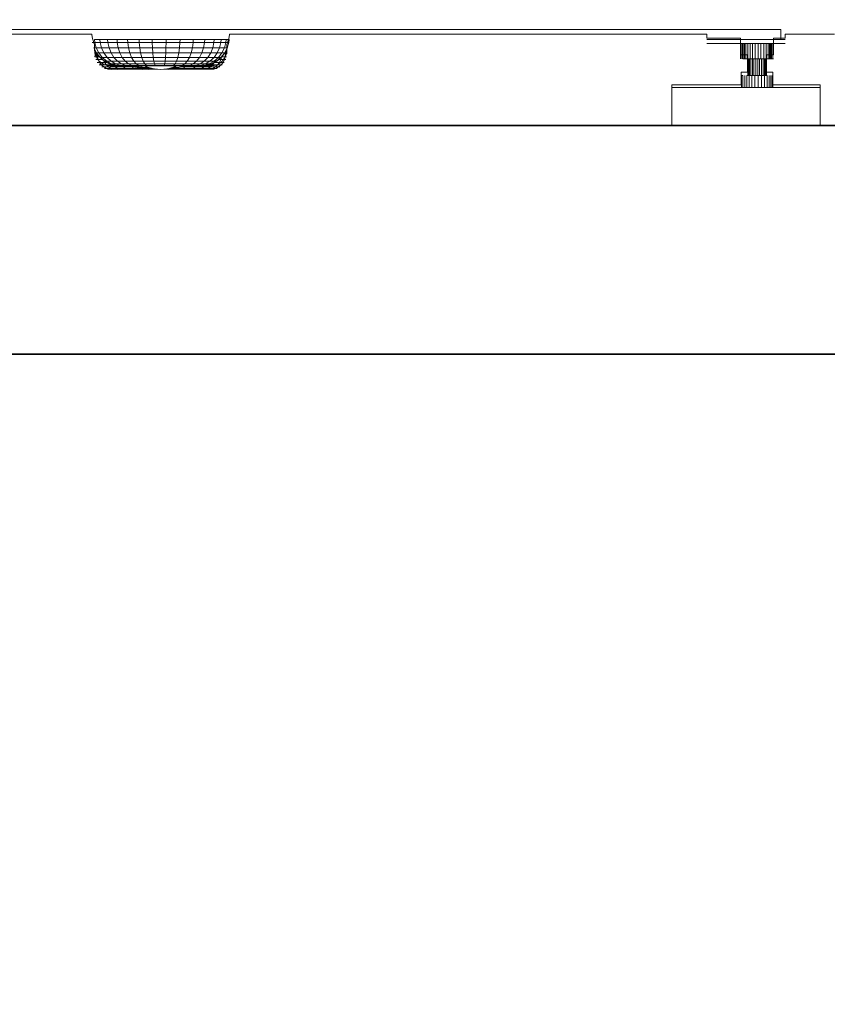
# Model space of a CAD drawing. Header units: millimetres. Extents: x -38341 to 3709, y -10682 to 48718.
# Tile 16 of 118: x -21696 to -21060, y 5368 to 6143. Entities that reach past the tile are written whole.
import ezdxf

# ---------------------------------------------------------------- set-up
doc = ezdxf.new("R2010")
doc.units = ezdxf.units.MM
doc.header["$LTSCALE"] = 50
for name, color, linetype, lineweight in [('02モデリング-03スラブ', 7, 'Continuous', 5), ('02モデリング-03スラブ_ハッチング', 7, 'Continuous', 5), ('08設備機器-UB', 7, 'Continuous', 5), ('08設備機器-UB_ハッチング', 7, 'Continuous', 5), ('断面スタイル', 7, 'Continuous', 35)]:
    doc.layers.add(name, color=color, linetype=linetype, lineweight=lineweight)

# ---------------------------------------------------------------- blocks, each defined once
blk = doc.blocks.new('Section-4')
at = {"color": 255, "linetype": 'Continuous', "lineweight": 5, "transparency": 33554687}
blk.add_wipeout([(-3940, 5880), (-2421.94, 5880), (-2385.5, 5880), (-2385.5, 6060), (-2421.94, 6060), (-3940, 6060)], dxfattribs=at).dxf.layer = '02モデリング-03スラブ_ハッチング'
at = {"layer": '02モデリング-03スラブ_ハッチング', "linetype": 'Continuous', "lineweight": 5, "transparency": 33554687}
h = blk.add_hatch(dxfattribs=at)
h.set_pattern_fill('鉄筋コンクリート [CN] HF-スラブ', style=0, pattern_type=2)
h.set_pattern_definition([(45, (-3153.8, 5956.7), (-621.7, 650.7), []), (45, (-3148.6, 5950.6), (-621.8, 650.7), []), (45, (-3144.85, 5943.5), (-621.8, 650.7), [])])
h.paths.add_polyline_path([(-3940, 5880), (-2421.94, 5880), (-2385.5, 5880), (-2385.5, 6060), (-2421.94, 6060), (-3940, 6060)])
at = {"color": 255, "linetype": 'Continuous', "lineweight": 5, "transparency": 33554687}
blk.add_wipeout([(-3723.65, 6156.85), (-3747.12, 6156.85), (-3783.57, 6217.78), (-3869.18, 6217.78), (-3869.18, 6267.73), (-3878.57, 6267.73), (-3878.57, 8303.6), (-3221.29, 8303.6), (-3218.95, 8358.54), (-3167.32, 8358.54), (-3164.97, 8303.6), (-2853.25, 8303.6), (-2852.65, 8322.09), (-2826.64, 8339.46), (-2798.48, 8352.47), (-2798.28, 8360.72), (-2723.65, 8360.72), (-2719.73, 8356.55), (-2714.36, 8362.14), (-2714.28, 8362.06), (-2713.51, 8361.24), (-2708.98, 8356.42), (-2687.85, 8378.97), (-2688.2, 8379.34), (-2688.6, 8379.76), (-2688.75, 8379.93), (-2689.03, 8380.22), (-2689.25, 8380.46), (-2689.45, 8380.67), (-2689.72, 8380.96), (-2690, 8381.26), (-2690.07, 8381.33), (-2690.31, 8381.59), (-2690.53, 8381.82), (-2690.72, 8382.02), (-2690.79, 8382.1), (-2691.11, 8382.44), (-2691.18, 8382.51), (-2691.24, 8382.57), (-2691.29, 8382.63), (-2691.33, 8382.67), (-2691.35, 8382.7), (-2691.38, 8382.72), (-2683.27, 8391.23), (-2683.2, 8391.16), (-2682.52, 8390.43), (-2681.34, 8389.17), (-2679.62, 8387.35), (-2678.3, 8388.76), (-2678.24, 8388.7), (-2677.71, 8388.14), (-2664.2, 8373.77), (-2654.65, 8363.61), (-2653.67, 8362.56), (-2653.2, 8362.06), (-2654.53, 8360.65), (-2650.88, 8356.77), (-2658.88, 8348.15), (-2658.9, 8348.17), (-2658.92, 8348.19), (-2658.96, 8348.23), (-2659, 8348.28), (-2659.02, 8348.3), (-2659.08, 8348.36), (-2659.12, 8348.4), (-2659.26, 8348.55), (-2659.32, 8348.62), (-2659.54, 8348.84), (-2659.64, 8348.96), (-2659.69, 8349.01), (-2659.94, 8349.28), (-2660.23, 8349.58), (-2660.53, 8349.91), (-2660.73, 8350.11), (-2660.8, 8350.19), (-2660.89, 8350.28), (-2661.11, 8350.52), (-2661.21, 8350.63), (-2661.43, 8350.86), (-2661.63, 8351.07), (-2661.84, 8351.3), (-2661.89, 8351.35), (-2662.13, 8351.61), (-2662.38, 8351.87), (-2662.4, 8351.89), (-2677.25, 8336.15), (-2669.42, 8331.76), (-2655.24, 8322.09), (-2655.03, 8315.77), (-2651.62, 8315.64), (-2650.46, 8315.6), (-2650.16, 8303.6), (-2507.69, 8303.6), (-2507.69, 6267.73), (-2517.08, 6267.73), (-2517.08, 6217.78), (-2602.7, 6217.78), (-2639.14, 6156.85), (-2662.62, 6156.85), (-2662.62, 6131.87), (-2701.4, 6131.87), (-2701.4, 6128.68), (-2706.38, 6128.68), (-2710.68, 6128.68), (-2710.68, 6115.69), (-2716.16, 6115.69), (-2716.16, 6101.91), (-2711.13, 6101.91), (-2711.13, 6091.92), (-2673.88, 6091.92), (-2673.88, 6060), (-2790.62, 6060), (-2790.62, 6091.92), (-2736.17, 6091.92), (-2736.17, 6101.91), (-2731.14, 6101.91), (-2731.14, 6115.69), (-2736.62, 6115.69), (-2736.62, 6128.68), (-2763.09, 6128.68), (-2763.09, 6131.87), (-3139.01, 6131.87), (-3139.22, 6129.52), (-3140.42, 6125.06), (-3141.06, 6123.73), (-3141.05, 6119.9), (-3141.26, 6117.53), (-3141.91, 6115.11), (-3143.04, 6112.79), (-3144.63, 6110.71), (-3146.58, 6109.03), (-3148.77, 6107.82), (-3151.04, 6107.13), (-3153.27, 6106.91), (-3232.92, 6106.91), (-3235.09, 6107.13), (-3237.36, 6107.82), (-3239.54, 6109.03), (-3241.49, 6110.71), (-3243.07, 6112.79), (-3244.19, 6115.11), (-3244.85, 6117.53), (-3245.18, 6119.9), (-3245.17, 6123.67), (-3245.84, 6125.06), (-3247.05, 6129.52), (-3247.25, 6131.87), (-3623.18, 6131.87), (-3623.18, 6128.68), (-3649.64, 6128.68), (-3649.64, 6115.69), (-3655.12, 6115.69), (-3655.12, 6101.91), (-3650.09, 6101.91), (-3650.09, 6091.92), (-3605.24, 6091.92), (-3605.24, 6060), (-3721.97, 6060), (-3721.97, 6091.92), (-3675.13, 6091.92), (-3675.13, 6101.91), (-3670.1, 6101.91), (-3670.1, 6115.69), (-3675.58, 6115.69), (-3675.58, 6128.68), (-3679.88, 6128.68), (-3684.86, 6128.68), (-3684.86, 6131.87), (-3723.65, 6131.87)], dxfattribs=at).dxf.layer = '08設備機器-UB_ハッチング'
blk = doc.blocks.new('Section-5')
at = {"layer": '02モデリング-03スラブ', "color": 7, "linetype": 'Continuous', "lineweight": 5, "transparency": 33554687}
for p, q in [((-2421.94, 6060), (-3940, 6060)), ((-3940, 5880), (-2421.94, 5880))]:
    blk.add_line(p, q, dxfattribs=at)
at = {"layer": '08設備機器-UB', "color": 7, "linetype": 'Continuous', "lineweight": 13, "transparency": 33554687}
for p, q in [((-2704.87, 6135.45), (-3681.39, 6135.45)), ((-2704.87, 6127.56), (-2704.87, 6135.45)), ((-3247.05, 6125.34), (-3245.03, 6125.34)), ((-3245.22, 6127.56), (-3245.03, 6125.34)), ((-3245.03, 6125.34), (-3240.81, 6125.34)), ((-3245.03, 6125.34), (-3243.87, 6121.15)), ((-3240.99, 6127.56), (-3240.81, 6125.34)), ((-3240.81, 6125.34), (-3234.71, 6125.34)), ((-3240.81, 6125.34), (-3239.74, 6121.15)), ((-3234.87, 6127.56), (-3234.71, 6125.34)), ((-3234.71, 6125.34), (-3227.26, 6125.34)), ((-3234.71, 6125.34), (-3233.78, 6121.15)), ((-3227.39, 6127.56), (-3227.26, 6125.34)), ((-3227.26, 6125.34), (-3219.06, 6125.34)), ((-3227.26, 6125.34), (-3226.5, 6121.15)), ((-3219.06, 6125.34), (-3219.16, 6127.56)), ((-3219.06, 6125.34), (-3209.99, 6125.34)), ((-3219.06, 6125.34), (-3218.48, 6121.15)), ((-3209.99, 6125.34), (-3210.06, 6127.56)), ((-3209.99, 6125.34), (-3199.77, 6125.34)), ((-3209.99, 6125.34), (-3209.62, 6121.15)), ((-3199.77, 6125.34), (-3199.79, 6127.56)), ((-3199.77, 6125.34), (-3188.86, 6125.34)), ((-3199.77, 6125.34), (-3199.62, 6121.15)), ((-3188.86, 6125.34), (-3188.96, 6121.15)), ((-3188.85, 6127.56), (-3188.86, 6125.34)), ((-3188.86, 6125.34), (-3177.91, 6125.34)), ((-3177.91, 6125.34), (-3178.24, 6121.15)), ((-3177.85, 6127.56), (-3177.91, 6125.34)), ((-3177.91, 6125.34), (-3167.59, 6125.34)), ((-3168.16, 6121.15), (-3167.59, 6125.34)), ((-3167.59, 6125.34), (-3167.5, 6127.56)), ((-3167.59, 6125.34), (-3158.55, 6125.34)), ((-3158.55, 6125.34), (-3159.32, 6121.15)), ((-3158.55, 6125.34), (-3158.42, 6127.56)), ((-3158.55, 6125.34), (-3151.18, 6125.34)), ((-3152.12, 6121.15), (-3151.18, 6125.34)), ((-3151.18, 6125.34), (-3151.02, 6127.56)), ((-3151.18, 6125.34), (-3145.67, 6125.34)), ((-3146.73, 6121.15), (-3145.67, 6125.34)), ((-3145.67, 6125.34), (-3145.49, 6127.56)), ((-3145.67, 6125.34), (-3141.74, 6125.34)), ((-3142.89, 6121.15), (-3141.74, 6125.34)), ((-3141.74, 6125.34), (-3141.55, 6127.56)), ((-3141.74, 6125.34), (-3139.46, 6125.34)), ((-3140.65, 6121.15), (-3139.46, 6125.34)), ((-3139.46, 6125.34), (-3139.26, 6127.56)), ((-3139.46, 6125.34), (-3139.22, 6125.34)), ((-2701.4, 6127.56), (-2763.09, 6127.56)), ((-2701.4, 6124.55), (-2763.09, 6124.55)), ((-2736.62, 6124.55), (-2736.56, 6124.55)), ((-2736.56, 6124.55), (-2736.01, 6124.55)), ((-2736.56, 6124.55), (-2736.56, 6112.35)), ((-2736.01, 6124.55), (-2735.07, 6124.55)), ((-2736.01, 6124.55), (-2736.01, 6112.35)), ((-2735.07, 6124.55), (-2734.88, 6124.55)), ((-2735.07, 6112.35), (-2735.07, 6124.55)), ((-2734.88, 6112.37), (-2734.88, 6124.55)), ((-2734.78, 6124.55), (-2734.88, 6124.55)), ((-2734.88, 6124.55), (-2734.88, 6112.37)), ((-2734.46, 6124.55), (-2734.78, 6124.55)), ((-2733.58, 6124.55), (-2734.46, 6124.55)), ((-2734.46, 6112.37), (-2734.46, 6124.55)), ((-2733.13, 6124.55), (-2733.58, 6124.55)), ((-2733.58, 6112.37), (-2733.58, 6124.55)), ((-2732.31, 6124.55), (-2733.13, 6124.55)), ((-2730.76, 6124.55), (-2732.31, 6124.55)), ((-2732.31, 6124.55), (-2732.31, 6112.37)), ((-2730.18, 6124.55), (-2730.76, 6124.55)), ((-2730.76, 6124.55), (-2730.76, 6112.37)), ((-2729.05, 6124.55), (-2730.18, 6124.55)), ((-2727.16, 6124.55), (-2729.05, 6124.55)), ((-2729.05, 6124.55), (-2729.05, 6112.37)), ((-2725.03, 6124.55), (-2727.16, 6124.55)), ((-2727.16, 6124.55), (-2727.16, 6112.37)), ((-2722.76, 6124.55), (-2725.03, 6124.55)), ((-2725.03, 6124.55), (-2725.03, 6112.37)), ((-2722.76, 6124.55), (-2722.76, 6112.37)), ((-2720.48, 6124.55), (-2722.76, 6124.55)), ((-2720.48, 6124.55), (-2720.48, 6112.37)), ((-2718.33, 6124.55), (-2720.48, 6124.55)), ((-2718.33, 6124.55), (-2718.33, 6112.37)), ((-2716.45, 6124.55), (-2718.33, 6124.55)), ((-2716.45, 6124.55), (-2716.45, 6112.37)), ((-2714.91, 6124.55), (-2716.45, 6124.55)), ((-2713.77, 6124.55), (-2714.91, 6124.55)), ((-2714.91, 6124.55), (-2714.91, 6112.37)), ((-2712.95, 6124.55), (-2713.77, 6124.55)), ((-2713.77, 6124.55), (-2713.77, 6112.37)), ((-2712.47, 6124.55), (-2712.95, 6124.55)), ((-2712.95, 6124.55), (-2712.95, 6112.37)), ((-2712.42, 6124.55), (-2712.47, 6124.55)), ((-2712.47, 6124.55), (-2712.47, 6112.37)), ((-2712.42, 6124.58), (-2712.42, 6112.37)), ((-2712.42, 6124.55), (-2712.42, 6112.37)), ((-2712.42, 6112.37), (-2712.42, 6124.55)), ((-2712.42, 6124.55), (-2712.18, 6124.55)), ((-2712.42, 6112.37), (-2712.42, 6124.55)), ((-2712.18, 6124.55), (-2712.18, 6112.35)), ((-2712.18, 6124.55), (-2711.17, 6124.55)), ((-2711.17, 6124.55), (-2711.17, 6112.35)), ((-2711.17, 6124.55), (-2710.68, 6124.55)), ((-2701.4, 6127.56), (-2704.87, 6127.56)), ((-3245.84, 6121.15), (-3243.76, 6117.11)), ((-3245.84, 6121.15), (-3243.87, 6121.15)), ((-3245.18, 6116.3), (-3244.53, 6116.3)), ((-3244.53, 6116.3), (-3244.85, 6114.08)), ((-3244.85, 6114.08), (-3242.91, 6114.08)), ((-3244.55, 6118.65), (-3244.53, 6116.3)), ((-3244.48, 6118.51), (-3244.53, 6116.3)), ((-3244.53, 6116.3), (-3243.1, 6116.3)), ((-3244.53, 6116.3), (-3242.91, 6114.08)), ((-3243.87, 6121.15), (-3239.74, 6121.15)), ((-3243.87, 6121.15), (-3241.86, 6117.11)), ((-3243.76, 6117.11), (-3240.84, 6113.51)), ((-3243.76, 6117.11), (-3241.86, 6117.11)), ((-3243.1, 6116.3), (-3243.04, 6116.3)), ((-3242.91, 6114.08), (-3243.03, 6116.21)), ((-3242.91, 6114.08), (-3242.02, 6114.96)), ((-3242.91, 6114.08), (-3241.3, 6114.08)), ((-3242.28, 6111.8), (-3242.91, 6114.08)), ((-3241.86, 6117.11), (-3237.9, 6117.11)), ((-3241.86, 6117.11), (-3239.06, 6113.51)), ((-3240.84, 6113.51), (-3237.25, 6110.58)), ((-3240.84, 6113.51), (-3239.06, 6113.51)), ((-3239.74, 6121.15), (-3233.78, 6121.15)), ((-3239.74, 6121.15), (-3237.9, 6117.11)), ((-3239.06, 6113.51), (-3235.32, 6113.51)), ((-3239.06, 6113.51), (-3235.6, 6110.58)), ((-3237.9, 6117.11), (-3232.18, 6117.11)), ((-3237.9, 6117.11), (-3235.32, 6113.51)), ((-3235.32, 6113.51), (-3229.93, 6113.51)), ((-3235.32, 6113.51), (-3232.14, 6110.58)), ((-3233.78, 6121.15), (-3226.5, 6121.15)), ((-3233.78, 6121.15), (-3232.18, 6117.11)), ((-3232.18, 6117.11), (-3225.18, 6117.11)), ((-3232.18, 6117.11), (-3229.93, 6113.51)), ((-3229.93, 6113.51), (-3223.34, 6113.51)), ((-3229.93, 6113.51), (-3227.16, 6110.58)), ((-3226.5, 6121.15), (-3218.48, 6121.15)), ((-3226.5, 6121.15), (-3225.18, 6117.11)), ((-3225.18, 6117.11), (-3217.48, 6117.11)), ((-3225.18, 6117.11), (-3223.34, 6113.51)), ((-3223.34, 6113.51), (-3216.08, 6113.51)), ((-3223.34, 6113.51), (-3221.06, 6110.58)), ((-3218.48, 6121.15), (-3209.62, 6121.15)), ((-3218.48, 6121.15), (-3217.48, 6117.11)), ((-3217.48, 6117.11), (-3208.96, 6117.11)), ((-3217.48, 6117.11), (-3216.08, 6113.51)), ((-3216.08, 6113.51), (-3208.05, 6113.51)), ((-3216.08, 6113.51), (-3214.35, 6110.58)), ((-3209.62, 6121.15), (-3199.62, 6121.15)), ((-3209.62, 6121.15), (-3208.96, 6117.11)), ((-3208.96, 6117.11), (-3199.37, 6117.11)), ((-3208.96, 6117.11), (-3208.05, 6113.51)), ((-3208.05, 6113.51), (-3199.01, 6113.51)), ((-3208.05, 6113.51), (-3206.93, 6110.58)), ((-3199.62, 6121.15), (-3188.96, 6121.15)), ((-3199.62, 6121.15), (-3199.37, 6117.11)), ((-3199.37, 6117.11), (-3189.12, 6117.11)), ((-3199.37, 6117.11), (-3199.01, 6113.51)), ((-3199.01, 6113.51), (-3189.35, 6113.51)), ((-3199.01, 6113.51), (-3198.56, 6110.58)), ((-3189.35, 6113.51), (-3189.64, 6110.58)), ((-3189.12, 6117.11), (-3189.35, 6113.51)), ((-3189.35, 6113.51), (-3179.66, 6113.51)), ((-3188.96, 6121.15), (-3189.12, 6117.11)), ((-3189.12, 6117.11), (-3178.83, 6117.11)), ((-3188.96, 6121.15), (-3178.24, 6121.15)), ((-3180.67, 6110.58), (-3179.66, 6113.51)), ((-3179.66, 6113.51), (-3178.83, 6117.11)), ((-3179.66, 6113.51), (-3170.53, 6113.51)), ((-3178.24, 6121.15), (-3178.83, 6117.11)), ((-3178.83, 6117.11), (-3169.15, 6117.11)), ((-3178.24, 6121.15), (-3168.16, 6121.15)), ((-3172.23, 6110.58), (-3170.53, 6113.51)), ((-3170.53, 6113.51), (-3169.15, 6117.11)), ((-3170.53, 6113.51), (-3162.53, 6113.51)), ((-3169.15, 6117.11), (-3168.16, 6121.15)), ((-3169.15, 6117.11), (-3160.65, 6117.11)), ((-3168.16, 6121.15), (-3159.32, 6121.15)), ((-3162.53, 6113.51), (-3164.83, 6110.58)), ((-3160.65, 6117.11), (-3162.53, 6113.51)), ((-3162.53, 6113.51), (-3156.01, 6113.51)), ((-3159.32, 6121.15), (-3160.65, 6117.11)), ((-3160.65, 6117.11), (-3153.74, 6117.11)), ((-3159.32, 6121.15), (-3152.12, 6121.15)), ((-3158.8, 6110.58), (-3156.01, 6113.51)), ((-3156.01, 6113.51), (-3153.74, 6117.11)), ((-3156.01, 6113.51), (-3151.13, 6113.51)), ((-3154.29, 6110.58), (-3151.13, 6113.51)), ((-3153.74, 6117.11), (-3152.12, 6121.15)), ((-3153.74, 6117.11), (-3148.56, 6117.11)), ((-3152.12, 6121.15), (-3146.73, 6121.15)), ((-3151.13, 6113.51), (-3148.56, 6117.11)), ((-3151.13, 6113.51), (-3147.66, 6113.51)), ((-3151.08, 6110.58), (-3147.66, 6113.51)), ((-3149.21, 6110.58), (-3145.63, 6113.51)), ((-3145.42, 6113.51), (-3149.01, 6110.58)), ((-3148.56, 6117.11), (-3146.73, 6121.15)), ((-3148.56, 6117.11), (-3144.88, 6117.11)), ((-3147.66, 6113.51), (-3144.88, 6117.11)), ((-3147.66, 6113.51), (-3145.63, 6113.51)), ((-3146.73, 6121.15), (-3142.89, 6121.15)), ((-3145.75, 6111.8), (-3145.24, 6113.74)), ((-3145.63, 6113.51), (-3142.73, 6117.11)), ((-3145.63, 6113.51), (-3145.42, 6113.51)), ((-3142.5, 6117.11), (-3145.42, 6113.51)), ((-3144.96, 6114.08), (-3142.25, 6114.08)), ((-3144.88, 6117.11), (-3142.89, 6121.15)), ((-3144.88, 6117.11), (-3142.73, 6117.11)), ((-3143.16, 6116.3), (-3142.05, 6116.3)), ((-3142.89, 6121.15), (-3140.65, 6121.15)), ((-3142.89, 6111.8), (-3142.25, 6114.08)), ((-3142.73, 6117.11), (-3140.65, 6121.15)), ((-3142.73, 6117.11), (-3142.5, 6117.11)), ((-3142.5, 6117.11), (-3140.42, 6121.15)), ((-3142.05, 6116.3), (-3142.25, 6114.08)), ((-3142.25, 6114.08), (-3141.26, 6114.08)), ((-3142.09, 6117.92), (-3142.05, 6116.3)), ((-3142.05, 6116.3), (-3142.03, 6118.03)), ((-3142.05, 6116.3), (-3141.05, 6116.3)), ((-3141.08, 6119.88), (-3141.05, 6116.3)), ((-3140.65, 6121.15), (-3140.42, 6121.15)), ((-3244.19, 6111.8), (-3242.28, 6111.8)), ((-3243.07, 6109.62), (-3241.2, 6109.62)), ((-3242.28, 6111.8), (-3238.75, 6111.8)), ((-3241.2, 6109.62), (-3242.28, 6111.8)), ((-3241.49, 6107.67), (-3239.67, 6107.67)), ((-3241.2, 6109.62), (-3237.29, 6109.62)), ((-3239.67, 6107.67), (-3241.2, 6109.62)), ((-3239.67, 6107.67), (-3235.89, 6107.67)), ((-3237.8, 6106.08), (-3239.67, 6107.67)), ((-3239.54, 6106.08), (-3237.8, 6106.08)), ((-3237.29, 6109.62), (-3238.01, 6111.2)), ((-3237.8, 6106.08), (-3234.17, 6106.08)), ((-3235.7, 6104.95), (-3237.8, 6106.08)), ((-3237.29, 6109.62), (-3235.4, 6109.62)), ((-3235.89, 6107.67), (-3237.29, 6109.62)), ((-3237.25, 6110.58), (-3233.23, 6108.49)), ((-3237.25, 6110.58), (-3235.6, 6110.58)), ((-3235.89, 6107.67), (-3230.42, 6107.67)), ((-3234.17, 6106.08), (-3235.89, 6107.67)), ((-3235.6, 6110.58), (-3232.14, 6110.58)), ((-3235.6, 6110.58), (-3231.72, 6108.49)), ((-3234.17, 6106.08), (-3228.92, 6106.08)), ((-3232.24, 6104.95), (-3234.17, 6106.08)), ((-3233.23, 6108.49), (-3229.04, 6107.28)), ((-3233.23, 6108.49), (-3231.72, 6108.49)), ((-3232.14, 6110.58), (-3227.16, 6110.58)), ((-3232.14, 6110.58), (-3228.59, 6108.49)), ((-3231.72, 6108.49), (-3228.59, 6108.49)), ((-3231.72, 6108.49), (-3227.7, 6107.28)), ((-3228.92, 6106.08), (-3230.44, 6107.68)), ((-3229.04, 6107.28), (-3224.96, 6106.91)), ((-3229.04, 6107.28), (-3227.7, 6107.28)), ((-3228.92, 6106.08), (-3222.51, 6106.08)), ((-3227.24, 6104.95), (-3228.92, 6106.08)), ((-3228.59, 6108.49), (-3224.05, 6108.49)), ((-3228.59, 6108.49), (-3224.89, 6107.28)), ((-3227.7, 6107.28), (-3224.89, 6107.28)), ((-3227.7, 6107.28), (-3223.77, 6106.91)), ((-3227.16, 6110.58), (-3221.06, 6110.58)), ((-3227.16, 6110.58), (-3224.05, 6108.49)), ((-3224.96, 6106.91), (-3223.77, 6106.91)), ((-3224.89, 6107.28), (-3220.83, 6107.28)), ((-3224.89, 6107.28), (-3221.27, 6106.91)), ((-3224.05, 6108.49), (-3218.52, 6108.49)), ((-3224.05, 6108.49), (-3220.83, 6107.28)), ((-3223.77, 6106.91), (-3221.27, 6106.91)), ((-3222.51, 6106.08), (-3223.15, 6106.91)), ((-3222.51, 6106.08), (-3215.45, 6106.08)), ((-3221.13, 6104.95), (-3222.51, 6106.08)), ((-3221.27, 6106.91), (-3217.68, 6106.91)), ((-3221.06, 6110.58), (-3214.35, 6110.58)), ((-3221.06, 6110.58), (-3218.52, 6108.49)), ((-3220.83, 6107.28), (-3215.87, 6107.28)), ((-3220.83, 6107.28), (-3217.68, 6106.91)), ((-3218.52, 6108.49), (-3212.41, 6108.49)), ((-3218.52, 6108.49), (-3215.87, 6107.28)), ((-3217.68, 6106.91), (-3213.28, 6106.91)), ((-3215.94, 6106.91), (-3215.45, 6106.08)), ((-3215.87, 6107.28), (-3210.4, 6107.28)), ((-3211.13, 6106.56), (-3215.45, 6106.08)), ((-3215.45, 6106.08), (-3209.48, 6105.9)), ((-3215.45, 6106.08), (-3209.09, 6105.31)), ((-3215.45, 6106.08), (-3214.4, 6104.95)), ((-3214.35, 6110.58), (-3206.93, 6110.58)), ((-3214.35, 6110.58), (-3212.41, 6108.49)), ((-3213.28, 6106.91), (-3208.44, 6106.91)), ((-3211.13, 6106.56), (-3212.79, 6106.91)), ((-3212.41, 6108.49), (-3205.67, 6108.49)), ((-3212.41, 6108.49), (-3210.4, 6107.28)), ((-3211.13, 6106.56), (-3211.28, 6106.91)), ((-3211.13, 6106.56), (-3208.4, 6106.85)), ((-3211.13, 6106.56), (-3209.48, 6105.9)), ((-3210.4, 6107.28), (-3204.36, 6107.28)), ((-3209.48, 6105.9), (-3206.72, 6106.91)), ((-3202.96, 6105.73), (-3209.48, 6105.9)), ((-3209.48, 6105.9), (-3209.09, 6105.31)), ((-3209.09, 6105.31), (-3202.96, 6105.73)), ((-3208.44, 6106.91), (-3203.08, 6106.91)), ((-3208.4, 6106.85), (-3207.87, 6106.91)), ((-3207.84, 6104.97), (-3202.96, 6105.73)), ((-3206.93, 6110.58), (-3198.56, 6110.58)), ((-3206.93, 6110.58), (-3205.67, 6108.49)), ((-3205.84, 6106.91), (-3204.25, 6106.21)), ((-3204.21, 6106.25), (-3205.83, 6106.92)), ((-3205.67, 6108.49), (-3198.07, 6108.49)), ((-3205.67, 6108.49), (-3204.36, 6107.28)), ((-3205.61, 6106.91), (-3204.25, 6106.21)), ((-3204.25, 6106.21), (-3205.6, 6106.91)), ((-3204.36, 6107.28), (-3197.55, 6107.28)), ((-3202.96, 6105.73), (-3204.25, 6106.21)), ((-3198.63, 6104.6), (-3204.25, 6106.21)), ((-3202.96, 6105.73), (-3204.21, 6106.25)), ((-3203.08, 6106.91), (-3197.05, 6106.91)), ((-3200.47, 6105), (-3202.96, 6105.73)), ((-3198.56, 6110.58), (-3189.64, 6110.58)), ((-3198.56, 6110.58), (-3198.07, 6108.49)), ((-3198.07, 6108.49), (-3189.96, 6108.49)), ((-3198.07, 6108.49), (-3197.55, 6107.28)), ((-3197.55, 6107.28), (-3190.29, 6107.28)), ((-3197.05, 6106.91), (-3197.55, 6107.28)), ((-3197.05, 6106.91), (-3190.61, 6106.91)), ((-3190.61, 6106.91), (-3190.29, 6107.28)), ((-3190.61, 6106.91), (-3184.14, 6106.91)), ((-3190.29, 6107.28), (-3189.96, 6108.49)), ((-3190.29, 6107.28), (-3182.99, 6107.28)), ((-3189.96, 6108.49), (-3189.64, 6110.58)), ((-3189.96, 6108.49), (-3181.81, 6108.49)), ((-3189.64, 6110.58), (-3180.67, 6110.58)), ((-3187.63, 6104.6), (-3182.01, 6106.21)), ((-3183.31, 6105.73), (-3185.79, 6105)), ((-3184.14, 6106.91), (-3182.99, 6107.28)), ((-3184.14, 6106.91), (-3178.06, 6106.91)), ((-3183.77, 6104.95), (-3183.31, 6105.73)), ((-3180.43, 6106.92), (-3183.31, 6105.73)), ((-3182.01, 6106.21), (-3183.31, 6105.73)), ((-3174.19, 6106.08), (-3183.31, 6105.73)), ((-3183.31, 6105.73), (-3175.08, 6104.95)), ((-3182.99, 6107.28), (-3181.81, 6108.49)), ((-3182.99, 6107.28), (-3176.12, 6107.28)), ((-3182.01, 6106.21), (-3180.65, 6106.91)), ((-3182.01, 6106.21), (-3180.42, 6106.91)), ((-3180.67, 6106.91), (-3182.01, 6106.21)), ((-3181.81, 6108.49), (-3180.67, 6110.58)), ((-3181.81, 6108.49), (-3174.14, 6108.49)), ((-3180.67, 6110.58), (-3172.23, 6110.58)), ((-3179.01, 6106.91), (-3174.19, 6106.08)), ((-3178.06, 6106.91), (-3176.12, 6107.28)), ((-3178.06, 6106.91), (-3172.72, 6106.91)), ((-3176.12, 6107.28), (-3174.14, 6108.49)), ((-3176.12, 6107.28), (-3170.09, 6107.28)), ((-3175.08, 6104.95), (-3174.19, 6106.08)), ((-3174.19, 6106.08), (-3173.78, 6106.91)), ((-3174.19, 6106.08), (-3166.04, 6106.08)), ((-3174.14, 6108.49), (-3172.23, 6110.58)), ((-3174.14, 6108.49), (-3167.41, 6108.49)), ((-3172.72, 6106.91), (-3170.09, 6107.28)), ((-3172.72, 6106.91), (-3168.37, 6106.91)), ((-3172.23, 6110.58), (-3164.83, 6110.58)), ((-3167.41, 6108.49), (-3170.09, 6107.28)), ((-3170.09, 6107.28), (-3165.19, 6107.28)), ((-3168.37, 6106.91), (-3165.12, 6106.91)), ((-3164.83, 6110.58), (-3167.41, 6108.49)), ((-3167.41, 6108.49), (-3161.93, 6108.49)), ((-3167.31, 6104.95), (-3166.04, 6106.08)), ((-3166.04, 6106.08), (-3165.45, 6106.91)), ((-3166.04, 6106.08), (-3159.25, 6106.08)), ((-3165.19, 6107.28), (-3161.93, 6108.49)), ((-3165.19, 6107.28), (-3161.52, 6107.28)), ((-3165.12, 6106.91), (-3162.8, 6106.91)), ((-3164.83, 6110.58), (-3158.8, 6110.58)), ((-3161.45, 6106.91), (-3162.8, 6106.91)), ((-3161.93, 6108.49), (-3158.8, 6110.58)), ((-3161.93, 6108.49), (-3157.84, 6108.49)), ((-3161.52, 6107.28), (-3157.84, 6108.49)), ((-3161.52, 6107.28), (-3158.9, 6107.28)), ((-3161.45, 6106.91), (-3157.38, 6107.28)), ((-3161.45, 6106.91), (-3161.31, 6106.91)), ((-3157.22, 6107.28), (-3161.31, 6106.91)), ((-3160.84, 6104.95), (-3159.25, 6106.08)), ((-3159.25, 6106.08), (-3158.26, 6107.19)), ((-3159.25, 6106.08), (-3154.01, 6106.08)), ((-3158.9, 6107.28), (-3154.92, 6108.49)), ((-3158.9, 6107.28), (-3157.38, 6107.28)), ((-3158.8, 6110.58), (-3154.29, 6110.58)), ((-3157.84, 6108.49), (-3154.29, 6110.58)), ((-3157.84, 6108.49), (-3154.92, 6108.49)), ((-3157.38, 6107.28), (-3153.22, 6108.49)), ((-3157.38, 6107.28), (-3157.22, 6107.28)), ((-3153.04, 6108.49), (-3157.22, 6107.28)), ((-3155.89, 6107.67), (-3152.37, 6107.67)), ((-3155.85, 6104.95), (-3154.01, 6106.08)), ((-3154.92, 6108.49), (-3151.08, 6110.58)), ((-3154.92, 6108.49), (-3153.22, 6108.49)), ((-3154.29, 6110.58), (-3151.08, 6110.58)), ((-3154.01, 6106.08), (-3152.37, 6107.67)), ((-3154.01, 6106.08), (-3150.07, 6106.08)), ((-3153.22, 6108.49), (-3149.21, 6110.58)), ((-3153.22, 6108.49), (-3153.04, 6108.49)), ((-3149.01, 6110.58), (-3153.04, 6108.49)), ((-3152.37, 6107.67), (-3151.13, 6109.48)), ((-3152.37, 6107.67), (-3148.27, 6107.67)), ((-3152.09, 6104.95), (-3150.07, 6106.08)), ((-3151.08, 6110.58), (-3149.21, 6110.58)), ((-3151.04, 6109.62), (-3150.84, 6109.7)), ((-3151.04, 6109.62), (-3150.87, 6109.62)), ((-3150.87, 6109.62), (-3146.8, 6109.62)), ((-3150.84, 6109.7), (-3150.21, 6109.96)), ((-3150.07, 6106.08), (-3148.27, 6107.67)), ((-3150.07, 6106.08), (-3147.47, 6106.08)), ((-3149.61, 6104.95), (-3147.47, 6106.08)), ((-3149.21, 6110.58), (-3149.01, 6110.58)), ((-3148.27, 6107.67), (-3146.8, 6109.62)), ((-3148.27, 6107.67), (-3145.55, 6107.67)), ((-3147.51, 6111.8), (-3145.75, 6111.8)), ((-3147.47, 6106.08), (-3145.55, 6107.67)), ((-3147.47, 6106.08), (-3146.58, 6106.08)), ((-3146.8, 6109.62), (-3145.75, 6111.8)), ((-3146.8, 6109.62), (-3144, 6109.62)), ((-3145.75, 6111.8), (-3142.89, 6111.8)), ((-3145.55, 6107.67), (-3144, 6109.62)), ((-3145.55, 6107.67), (-3144.63, 6107.67)), ((-3144, 6109.62), (-3142.89, 6111.8)), ((-3144, 6109.62), (-3143.04, 6109.62)), ((-3142.89, 6111.8), (-3141.91, 6111.8)), ((-2734.46, 6112.37), (-2734.88, 6112.37)), ((-2733.58, 6112.37), (-2734.46, 6112.37)), ((-2733.58, 6112.37), (-2732.31, 6112.37)), ((-2730.76, 6112.37), (-2732.31, 6112.37)), ((-2731.14, 6112.35), (-2731.14, 6112.37)), ((-2730.86, 6112.37), (-2731.14, 6112.37)), ((-2730.27, 6112.37), (-2730.86, 6112.37)), ((-2730.86, 6099.39), (-2730.86, 6112.37)), ((-2729.05, 6112.37), (-2730.76, 6112.37)), ((-2729.43, 6112.37), (-2730.27, 6112.37)), ((-2730.27, 6099.39), (-2730.27, 6112.37)), ((-2728.39, 6112.37), (-2729.43, 6112.37)), ((-2729.43, 6099.39), (-2729.43, 6112.37)), ((-2727.16, 6112.37), (-2729.05, 6112.37)), ((-2727.25, 6112.37), (-2728.39, 6112.37)), ((-2728.39, 6112.37), (-2728.39, 6099.39)), ((-2725.99, 6112.37), (-2727.25, 6112.37)), ((-2727.25, 6112.37), (-2727.25, 6099.39)), ((-2725.03, 6112.37), (-2727.16, 6112.37)), ((-2724.57, 6112.37), (-2725.99, 6112.37)), ((-2725.99, 6112.37), (-2725.99, 6099.39)), ((-2722.76, 6112.37), (-2725.03, 6112.37)), ((-2723.06, 6112.37), (-2724.57, 6112.37)), ((-2724.57, 6112.37), (-2724.57, 6099.39)), ((-2721.54, 6112.37), (-2723.06, 6112.37)), ((-2723.06, 6112.37), (-2723.06, 6099.39)), ((-2720.48, 6112.37), (-2722.76, 6112.37)), ((-2721.54, 6112.37), (-2721.54, 6099.39)), ((-2720.1, 6112.37), (-2721.54, 6112.37)), ((-2718.33, 6112.37), (-2720.48, 6112.37)), ((-2718.85, 6112.37), (-2720.1, 6112.37)), ((-2720.1, 6112.37), (-2720.1, 6099.39)), ((-2717.82, 6112.37), (-2718.85, 6112.37)), ((-2718.85, 6112.37), (-2718.85, 6099.39)), ((-2716.45, 6112.37), (-2718.33, 6112.37)), ((-2717.06, 6112.37), (-2717.82, 6112.37)), ((-2717.82, 6112.37), (-2717.82, 6099.39)), ((-2716.51, 6112.37), (-2717.06, 6112.37)), ((-2717.06, 6112.37), (-2717.06, 6099.39)), ((-2716.2, 6112.37), (-2716.51, 6112.37)), ((-2716.51, 6112.37), (-2716.51, 6099.39)), ((-2714.91, 6112.37), (-2716.45, 6112.37)), ((-2716.16, 6112.37), (-2716.2, 6112.37)), ((-2716.2, 6112.37), (-2716.2, 6099.39)), ((-2716.16, 6112.37), (-2716.16, 6112.35)), ((-2713.77, 6112.37), (-2714.91, 6112.37)), ((-2712.95, 6112.37), (-2713.77, 6112.37)), ((-2712.47, 6112.37), (-2712.95, 6112.37)), ((-2712.42, 6112.37), (-2712.47, 6112.37)), ((-2712.42, 6112.37), (-2712.42, 6112.37)), ((-2711.17, 6112.35), (-2712.18, 6112.35)), ((-2710.68, 6112.35), (-2711.17, 6112.35)), ((-3237.36, 6104.95), (-3235.7, 6104.95)), ((-3235.7, 6104.95), (-3232.24, 6104.95)), ((-3233.52, 6104.3), (-3235.7, 6104.95)), ((-3235.09, 6104.3), (-3233.52, 6104.3)), ((-3233.52, 6104.3), (-3230.24, 6104.3)), ((-3233.52, 6104.3), (-3232.03, 6104.09)), ((-3232.24, 6104.95), (-3227.24, 6104.95)), ((-3230.24, 6104.3), (-3232.24, 6104.95)), ((-3230.24, 6104.3), (-3225.49, 6104.3)), ((-3230.24, 6104.3), (-3227.04, 6104.09)), ((-3227.24, 6104.95), (-3221.13, 6104.95)), ((-3225.49, 6104.3), (-3227.24, 6104.95)), ((-3225.49, 6104.3), (-3219.7, 6104.3)), ((-3221.13, 6104.95), (-3214.4, 6104.95)), ((-3219.7, 6104.3), (-3221.13, 6104.95)), ((-3219.7, 6104.3), (-3213.31, 6104.3)), ((-3214.4, 6104.95), (-3209.09, 6105.31)), ((-3214.4, 6104.95), (-3207.84, 6104.97)), ((-3214.4, 6104.95), (-3207.46, 6104.58)), ((-3214.4, 6104.95), (-3213.31, 6104.3)), ((-3213.31, 6104.3), (-3207.46, 6104.58)), ((-3213.31, 6104.3), (-3206.2, 6104.38)), ((-3207.51, 6104.09), (-3213.31, 6104.3)), ((-3209.09, 6105.31), (-3207.84, 6104.97)), ((-3200.47, 6105), (-3207.84, 6104.97)), ((-3207.84, 6104.97), (-3207.46, 6104.58)), ((-3203.11, 6104.19), (-3207.51, 6104.09)), ((-3207.46, 6104.58), (-3200.47, 6105)), ((-3206.2, 6104.38), (-3207.46, 6104.58)), ((-3206.2, 6104.38), (-3198, 6104.49)), ((-3203.11, 6104.19), (-3206.2, 6104.38)), ((-3200.46, 6104.19), (-3203.11, 6104.19)), ((-3195.55, 6104.19), (-3202.66, 6104.09)), ((-3200.47, 6105), (-3198.63, 6104.6)), ((-3198.66, 6104.62), (-3200.47, 6105)), ((-3200.46, 6104.19), (-3198, 6104.49)), ((-3195.55, 6104.19), (-3200.46, 6104.19)), ((-3198.41, 6104.57), (-3198.66, 6104.62)), ((-3198, 6104.49), (-3198.63, 6104.6)), ((-3198.63, 6104.6), (-3193.13, 6104.09)), ((-3198, 6104.49), (-3198.41, 6104.57)), ((-3198, 6104.49), (-3193.13, 6104.09)), ((-3198, 6104.49), (-3195.55, 6104.19)), ((-3193.13, 6104.09), (-3195.55, 6104.19)), ((-3195.55, 6104.19), (-3193.13, 6104.09)), ((-3193.13, 6104.09), (-3187.63, 6104.6)), ((-3193.13, 6104.09), (-3188.27, 6104.49)), ((-3193.13, 6104.09), (-3190.71, 6104.19)), ((-3190.71, 6104.19), (-3193.13, 6104.09)), ((-3188.27, 6104.49), (-3190.71, 6104.19)), ((-3184.25, 6104.3), (-3190.71, 6104.19)), ((-3190.71, 6104.19), (-3187.25, 6104.09)), ((-3187.63, 6104.6), (-3188.27, 6104.49)), ((-3187.85, 6104.57), (-3188.27, 6104.49)), ((-3188.27, 6104.49), (-3187.81, 6104.53)), ((-3188.27, 6104.49), (-3184.25, 6104.3)), ((-3187.81, 6104.53), (-3183.77, 6104.95)), ((-3187.63, 6104.6), (-3185.79, 6105)), ((-3185.79, 6105), (-3187.6, 6104.62)), ((-3183.77, 6104.95), (-3185.79, 6105)), ((-3184.25, 6104.3), (-3183.77, 6104.95)), ((-3184.25, 6104.3), (-3176, 6104.3)), ((-3183.77, 6104.95), (-3175.08, 6104.95)), ((-3176, 6104.3), (-3175.08, 6104.95)), ((-3176, 6104.3), (-3168.64, 6104.3)), ((-3175.08, 6104.95), (-3167.31, 6104.95)), ((-3168.64, 6104.3), (-3167.31, 6104.95)), ((-3168.64, 6104.3), (-3162.5, 6104.3)), ((-3167.31, 6104.95), (-3160.84, 6104.95)), ((-3162.5, 6104.3), (-3160.84, 6104.95)), ((-3162.5, 6104.3), (-3157.76, 6104.3)), ((-3160.84, 6104.95), (-3155.85, 6104.95)), ((-3157.76, 6104.3), (-3155.85, 6104.95)), ((-3157.76, 6104.3), (-3154.19, 6104.3)), ((-3155.85, 6104.95), (-3152.09, 6104.95)), ((-3154.19, 6104.3), (-3152.09, 6104.95)), ((-3154.19, 6104.3), (-3151.84, 6104.3)), ((-3152.09, 6104.95), (-3149.61, 6104.95)), ((-3151.84, 6104.3), (-3149.61, 6104.95)), ((-3151.84, 6104.3), (-3151.04, 6104.3)), ((-3149.61, 6104.95), (-3148.77, 6104.95)), ((-2735.7, 6099.39), (-2736.17, 6099.39)), ((-2734.72, 6099.39), (-2735.7, 6099.39)), ((-2735.7, 6090), (-2735.7, 6099.39)), ((-2734.72, 6099.39), (-2734.72, 6090)), ((-2733.31, 6099.39), (-2733.31, 6090)), ((-2729.67, 6099.39), (-2731.58, 6099.39)), ((-2731.58, 6099.39), (-2731.58, 6090)), ((-2731.14, 6099.39), (-2730.86, 6099.39)), ((-2730.86, 6099.39), (-2730.27, 6099.39)), ((-2730.27, 6099.39), (-2729.43, 6099.39)), ((-2727.57, 6099.39), (-2729.67, 6099.39)), ((-2729.67, 6099.39), (-2729.67, 6090)), ((-2729.43, 6099.39), (-2728.39, 6099.39)), ((-2728.39, 6099.39), (-2727.25, 6099.39)), ((-2725.19, 6099.39), (-2727.57, 6099.39)), ((-2727.57, 6099.39), (-2727.57, 6090)), ((-2727.25, 6099.39), (-2725.99, 6099.39)), ((-2725.99, 6099.39), (-2724.57, 6099.39)), ((-2722.66, 6099.39), (-2725.19, 6099.39)), ((-2725.19, 6099.39), (-2725.19, 6090)), ((-2724.57, 6099.39), (-2723.06, 6099.39)), ((-2723.06, 6099.39), (-2721.54, 6099.39)), ((-2722.66, 6099.39), (-2722.66, 6090)), ((-2720.12, 6099.39), (-2722.66, 6099.39)), ((-2721.54, 6099.39), (-2720.12, 6099.39)), ((-2720.12, 6099.39), (-2720.12, 6090)), ((-2717.72, 6099.39), (-2720.12, 6099.39)), ((-2720.11, 6099.39), (-2718.85, 6099.39)), ((-2718.85, 6099.39), (-2717.82, 6099.39)), ((-2717.82, 6099.39), (-2717.06, 6099.39)), ((-2717.72, 6099.39), (-2717.72, 6090)), ((-2715.62, 6099.39), (-2717.72, 6099.39)), ((-2717.06, 6099.39), (-2716.51, 6099.39)), ((-2716.51, 6099.39), (-2716.2, 6099.39)), ((-2716.2, 6099.39), (-2716.16, 6099.39)), ((-2715.62, 6099.39), (-2715.62, 6090)), ((-2713.91, 6099.39), (-2713.91, 6090)), ((-2712.63, 6099.39), (-2712.63, 6090)), ((-2711.72, 6099.39), (-2711.72, 6090)), ((-2711.19, 6099.39), (-2711.19, 6090)), ((-2711.13, 6099.39), (-2711.19, 6099.39)), ((-2711.13, 6099.39), (-2711.13, 6090)), ((-2673.88, 6090), (-2790.62, 6090)), ((-2736.17, 6090), (-2736.17, 6090)), ((-2735.7, 6090), (-2736.17, 6090)), ((-2735.7, 6090), (-2734.72, 6090)), ((-2733.31, 6090), (-2734.72, 6090)), ((-2731.58, 6090), (-2733.31, 6090)), ((-2729.67, 6090), (-2731.58, 6090)), ((-2727.57, 6090), (-2729.67, 6090)), ((-2725.19, 6090), (-2727.57, 6090)), ((-2722.66, 6090), (-2725.19, 6090)), ((-2720.12, 6090), (-2722.66, 6090)), ((-2717.72, 6090), (-2720.12, 6090)), ((-2715.62, 6090), (-2717.72, 6090)), ((-2713.91, 6090), (-2715.62, 6090)), ((-2712.63, 6090), (-2713.91, 6090)), ((-2711.72, 6090), (-2712.63, 6090)), ((-2711.19, 6090), (-2711.72, 6090)), ((-2711.13, 6090), (-2711.19, 6090))]:
    blk.add_line(p, q, dxfattribs=at)
at = {"layer": '08設備機器-UB', "color": 7, "linetype": 'Continuous', "lineweight": 18, "transparency": 33554687}
for p, q in [((-3247.25, 6131.87), (-3623.18, 6131.87)), ((-3247.05, 6129.52), (-3247.25, 6131.87)), ((-3245.84, 6125.06), (-3247.05, 6129.52)), ((-3139.22, 6129.52), (-3140.42, 6125.06)), ((-3139.01, 6131.87), (-3139.22, 6129.52)), ((-2763.09, 6131.87), (-3139.01, 6131.87)), ((-2763.09, 6128.68), (-2763.09, 6131.87)), ((-2662.62, 6131.87), (-2701.4, 6131.87)), ((-2701.4, 6131.87), (-2701.4, 6128.68)), ((-3245.17, 6123.67), (-3245.84, 6125.06)), ((-3245.18, 6119.9), (-3245.17, 6123.67)), ((-3140.42, 6125.06), (-3141.06, 6123.73)), ((-3141.06, 6123.73), (-3141.05, 6119.9)), ((-2736.62, 6128.68), (-2763.09, 6128.68)), ((-2736.62, 6115.69), (-2736.62, 6128.68)), ((-2706.38, 6128.68), (-2710.68, 6128.68)), ((-2710.68, 6128.68), (-2710.68, 6115.69)), ((-2701.4, 6128.68), (-2706.38, 6128.68)), ((-3244.85, 6117.53), (-3245.18, 6119.9)), ((-3244.19, 6115.11), (-3244.85, 6117.53)), ((-3243.07, 6112.79), (-3244.19, 6115.11)), ((-3141.91, 6115.11), (-3143.04, 6112.79)), ((-3141.26, 6117.53), (-3141.91, 6115.11)), ((-3141.05, 6119.9), (-3141.26, 6117.53)), ((-2731.14, 6115.69), (-2736.62, 6115.69)), ((-2731.14, 6101.91), (-2731.14, 6115.69)), ((-2710.68, 6115.69), (-2716.16, 6115.69)), ((-2716.16, 6115.69), (-2716.16, 6101.91)), ((-3241.49, 6110.71), (-3243.07, 6112.79)), ((-3239.54, 6109.03), (-3241.49, 6110.71)), ((-3237.36, 6107.82), (-3239.54, 6109.03)), ((-3235.09, 6107.13), (-3237.36, 6107.82)), ((-3232.92, 6106.91), (-3235.09, 6107.13)), ((-3153.27, 6106.91), (-3232.92, 6106.91)), ((-3151.04, 6107.13), (-3153.27, 6106.91)), ((-3148.77, 6107.82), (-3151.04, 6107.13)), ((-3146.58, 6109.03), (-3148.77, 6107.82)), ((-3144.63, 6110.71), (-3146.58, 6109.03)), ((-3143.04, 6112.79), (-3144.63, 6110.71)), ((-2736.17, 6091.92), (-2736.17, 6101.91)), ((-2736.17, 6101.91), (-2731.14, 6101.91)), ((-2716.16, 6101.91), (-2711.13, 6101.91)), ((-2711.13, 6101.91), (-2711.13, 6091.92)), ((-2790.62, 6060), (-2790.62, 6091.92)), ((-2790.62, 6091.92), (-2736.17, 6091.92)), ((-2711.13, 6091.92), (-2673.88, 6091.92)), ((-2673.88, 6091.92), (-2673.88, 6060)), ((-2673.88, 6060), (-2790.62, 6060))]:
    blk.add_line(p, q, dxfattribs=at)
at = {"layer": '08設備機器-UB', "color": 7, "linetype": 'Continuous', "lineweight": 13, "transparency": 33554687}
for points in [[(-3240.99, 6127.56), (-3245.22, 6127.56)], [(-3234.87, 6127.56), (-3240.99, 6127.56)], [(-3227.39, 6127.56), (-3234.87, 6127.56)], [(-3219.16, 6127.56), (-3227.39, 6127.56)], [(-3210.06, 6127.56), (-3219.16, 6127.56)], [(-3199.79, 6127.56), (-3210.06, 6127.56)], [(-3188.85, 6127.56), (-3199.79, 6127.56)], [(-3177.85, 6127.56), (-3188.85, 6127.56)], [(-3167.5, 6127.56), (-3177.85, 6127.56)], [(-3158.42, 6127.56), (-3167.5, 6127.56)], [(-3151.02, 6127.56), (-3158.42, 6127.56)], [(-3145.49, 6127.56), (-3151.02, 6127.56)], [(-3141.55, 6127.56), (-3145.49, 6127.56)], [(-3139.26, 6127.56), (-3141.55, 6127.56)], [(-3243.1, 6116.3), (-3243.76, 6117.11)], [(-3242.02, 6114.96), (-3243.03, 6116.21)], [(-3241.3, 6114.08), (-3242.02, 6114.96)], [(-3240.84, 6113.51), (-3241.3, 6114.08)], [(-3238.75, 6111.8), (-3240.84, 6113.51)], [(-3147.51, 6111.8), (-3145.42, 6113.51)], [(-3145.42, 6113.51), (-3145.24, 6113.74)], [(-3145.24, 6113.74), (-3144.96, 6114.08)], [(-3144.96, 6114.08), (-3143.16, 6116.3)], [(-3143.16, 6116.3), (-3142.5, 6117.11)], [(-3142.09, 6117.92), (-3142.5, 6117.11)], [(-3142.03, 6118.03), (-3142.09, 6117.92)], [(-3238.01, 6111.2), (-3238.75, 6111.8)], [(-3237.25, 6110.58), (-3238.01, 6111.2)], [(-3236.28, 6110.08), (-3237.25, 6110.58)], [(-3235.4, 6109.62), (-3236.28, 6110.08)], [(-3233.63, 6108.7), (-3235.4, 6109.62)], [(-3233.23, 6108.49), (-3233.63, 6108.7)], [(-3230.43, 6107.69), (-3233.23, 6108.49)], [(-3229.04, 6107.28), (-3230.37, 6107.67)], [(-3224.96, 6106.91), (-3229.04, 6107.28)], [(-3223.77, 6106.91), (-3224.96, 6106.91)], [(-3223.15, 6106.91), (-3223.77, 6106.91)], [(-3221.27, 6106.91), (-3223.15, 6106.91)], [(-3217.68, 6106.91), (-3221.27, 6106.91)], [(-3215.94, 6106.91), (-3217.68, 6106.91)], [(-3213.28, 6106.91), (-3215.94, 6106.91)], [(-3212.79, 6106.91), (-3213.28, 6106.91)], [(-3211.28, 6106.91), (-3212.79, 6106.91)], [(-3208.44, 6106.91), (-3211.28, 6106.91)], [(-3206.72, 6106.91), (-3207.87, 6106.91)], [(-3205.84, 6106.91), (-3206.72, 6106.91)], [(-3205.61, 6106.91), (-3205.84, 6106.91)], [(-3205.6, 6106.91), (-3205.61, 6106.91)], [(-3203.08, 6106.91), (-3205.6, 6106.91)], [(-3197.05, 6106.91), (-3203.08, 6106.91)], [(-3190.61, 6106.91), (-3197.05, 6106.91)], [(-3184.14, 6106.91), (-3190.61, 6106.91)], [(-3180.67, 6106.91), (-3184.14, 6106.91)], [(-3183.31, 6105.73), (-3181.88, 6106.26)], [(-3180.65, 6106.91), (-3180.67, 6106.91)], [(-3180.42, 6106.91), (-3180.65, 6106.91)], [(-3179.01, 6106.91), (-3180.42, 6106.91)], [(-3178.06, 6106.91), (-3179.01, 6106.91)], [(-3173.78, 6106.91), (-3178.06, 6106.91)], [(-3172.72, 6106.91), (-3173.78, 6106.91)], [(-3168.37, 6106.91), (-3172.72, 6106.91)], [(-3165.45, 6106.91), (-3168.37, 6106.91)], [(-3165.12, 6106.91), (-3165.45, 6106.91)], [(-3162.8, 6106.91), (-3165.12, 6106.91)], [(-3162.8, 6106.91), (-3161.45, 6106.91)], [(-3161.31, 6106.91), (-3158.26, 6107.19)], [(-3158.26, 6107.19), (-3157.22, 6107.28)], [(-3157.22, 6107.28), (-3155.89, 6107.67)], [(-3155.89, 6107.67), (-3153.04, 6108.49)], [(-3153.04, 6108.49), (-3151.13, 6109.48)], [(-3151.13, 6109.48), (-3150.87, 6109.62)], [(-3150.21, 6109.96), (-3149.01, 6110.58)], [(-3149.01, 6110.58), (-3147.51, 6111.8)]]:
    blk.add_open_spline(points, degree=1, dxfattribs=at)
at = {"layer": '断面スタイル', "transparency": 33554687, "flags": 128}
blk.add_lwpolyline([(-2385.5, 9180), (-2385.5, 9000), (-3952.5, 9000), (-3952.5, 6275), (-4030, 6275), (-4030, 6240), (-3940, 6240), (-3940, 6060), (-2385.5, 6060), (-2385.5, 5880), (-3952.5, 5880), (-3952.5, 3120), (-3940, 3120), (-3940, 2940), (-2385.19, 2940), (-2385.19, 2760), (-4300, 2760), (-4300, 2940), (-7360, 2940), (-7360, 0), (-2385.5, 0), (-2385.5, -180), (-8835, -180), (-8835, -1400)], dxfattribs=at)

msp = doc.modelspace()

# ---------------------------------------------------------------- block references
at = {"layer": '02モデリング-03スラブ', "color": 7, "transparency": 33554687}
msp.add_blockref('Section-4', (-18391.964, 0), dxfattribs=at)

# ---------------------------------------------------------------- next in the draw order: block references
msp.add_blockref('Section-5', (-18391.964, 0), dxfattribs=at)

doc.saveas('drawing.dxf')
